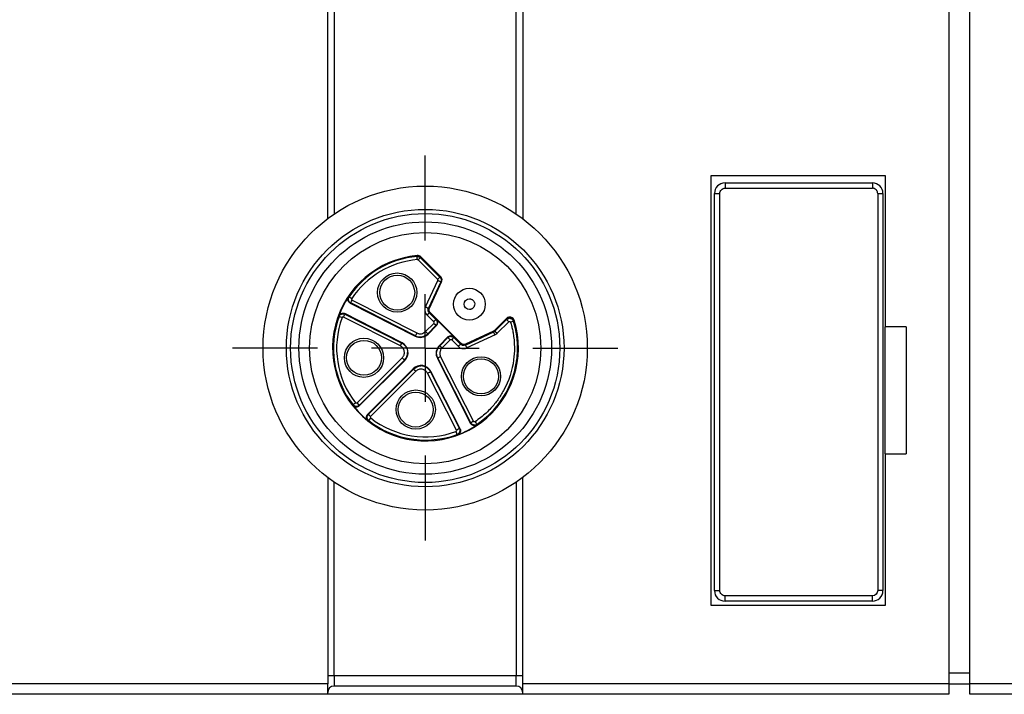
# Model space of a CAD drawing. Header units: millimetres. Extents: x 13 to 546, y 13 to 419.
# Tile 4 of 23: x 181 to 228, y 158 to 190. Entities that reach past the tile are written whole.
import ezdxf

# ---------------------------------------------------------------- set-up
doc = ezdxf.new("R2010")
doc.units = ezdxf.units.MM
doc.header["$LTSCALE"] = 2
doc.linetypes.add('SLD-Center', pattern=[19.05, 15.24, -1.27, 1.27, -1.27])
doc.layers.add('CENTER', color=40, linetype='SLD-Center')

# ---------------------------------------------------------------- blocks, each defined once
blk = doc.blocks.new('SW_CENTERMARKSYMBOL_12')
at = {"layer": 'CENTER', "color": 0}
for p, q in [((0, 5.08), (0, 9.09)), ((0, 0), (0, 2.54)), ((-5.08, 0), (-9.09, 0)), ((0, 0), (-2.54, 0)), ((0, 0), (0, -2.54)), ((0, 0), (2.54, 0)), ((5.08, 0), (9.09, 0)), ((0, -5.08), (0, -9.09))]:
    blk.add_line(p, q, dxfattribs=at)

msp = doc.modelspace()

# ---------------------------------------------------------------- linework, layer by layer
for p, q in [((224.973, 220.6), (224.973, 158.9)), ((225.973, 158.9), (225.973, 220.6)), ((195.673, 180.863), (195.673, 198.638)), ((195.973, 198.423), (195.973, 181.077)), ((204.573, 181.077), (204.573, 198.423)), ((204.873, 198.638), (204.873, 180.863)), ((213.773, 182.9), (221.973, 182.9)), ((213.773, 162.6), (213.773, 182.9)), ((221.973, 182.9), (221.973, 175.75)), ((214.423, 182.55), (214.423, 182.3)), ((214.423, 182.55), (221.373, 182.55)), ((214.423, 182.3), (221.373, 182.3)), ((221.373, 182.55), (221.373, 182.3)), ((213.923, 163.3), (213.923, 182.05)), ((213.923, 182.05), (214.173, 182.05)), ((214.173, 163.3), (214.173, 182.05)), ((221.623, 182.05), (221.623, 163.3)), ((221.623, 182.05), (221.873, 182.05)), ((221.873, 182.05), (221.873, 163.3)), ((199.889, 179.076), (199.898, 179.098)), ((199.898, 179.098), (199.896, 179.117)), ((200.859, 177.996), (199.943, 178.912)), ((200.049, 179.018), (200.965, 178.102)), ((200.057, 179.04), (200.07, 179.054)), ((201.004, 178.119), (200.07, 179.054)), ((200.29, 176.698), (200.869, 177.939)), ((200.965, 178.102), (200.991, 178.106)), ((200.991, 178.106), (201.004, 178.119)), ((201.005, 177.876), (200.426, 176.635)), ((200.469, 176.631), (201.048, 177.873)), ((201.031, 177.88), (201.005, 177.876)), ((201.048, 177.873), (201.031, 177.88)), ((196.651, 177.166), (196.683, 177.175)), ((196.826, 177.019), (199.879, 175.464)), ((196.727, 176.877), (196.758, 176.886)), ((196.727, 176.877), (199.802, 175.31)), ((199.811, 175.33), (196.758, 176.886)), ((200.426, 176.635), (200.452, 176.639)), ((200.469, 176.631), (200.452, 176.639)), ((196.207, 176.24), (196.195, 176.272)), ((199.1, 174.849), (196.417, 176.216)), ((196.485, 176.35), (196.474, 176.38)), ((199.179, 175.001), (196.474, 176.38)), ((196.485, 176.35), (199.168, 174.983)), ((200.675, 175.988), (200.36, 176.303)), ((200.492, 176.413), (200.466, 176.409)), ((200.466, 176.409), (200.781, 176.094)), ((200.505, 176.427), (200.492, 176.413)), ((200.505, 176.427), (201.963, 174.968)), ((200.781, 176.094), (200.812, 176.094)), ((201.631, 175.275), (200.812, 176.094)), ((204.107, 176.151), (203.539, 175.584)), ((203.565, 175.553), (204.11, 176.098)), ((204.107, 176.151), (204.12, 176.138)), ((204.12, 176.138), (204.11, 176.098)), ((200.287, 175.528), (200.675, 175.917)), ((200.781, 175.811), (200.393, 175.422)), ((200.407, 175.406), (200.812, 175.811)), ((200.781, 175.811), (200.812, 175.811)), ((204.216, 175.992), (203.671, 175.446)), ((204.453, 176.056), (204.443, 176.014)), ((204.47, 176.062), (204.453, 176.056)), ((222.973, 175.75), (221.973, 175.75)), ((221.973, 169.75), (221.973, 175.75)), ((222.973, 175.75), (222.973, 169.75)), ((199.802, 175.31), (199.811, 175.33)), ((200.393, 175.422), (200.407, 175.406)), ((201.348, 175.275), (200.943, 174.87)), ((201.348, 175.244), (200.959, 174.856)), ((201.348, 175.275), (201.348, 175.244)), ((201.631, 175.275), (201.631, 175.244)), ((201.631, 175.244), (201.946, 174.929)), ((203.488, 175.547), (202.168, 174.932)), ((202.172, 174.889), (203.508, 175.513)), ((203.572, 175.377), (202.235, 174.754)), ((203.496, 175.531), (203.488, 175.547)), ((203.508, 175.513), (203.496, 175.531)), ((203.539, 175.584), (203.553, 175.57)), ((203.553, 175.57), (203.565, 175.553)), ((199.168, 174.983), (199.179, 175.001)), ((200.943, 174.87), (200.959, 174.856)), ((201.454, 175.138), (201.065, 174.75)), ((201.84, 174.823), (201.525, 175.138)), ((201.946, 174.929), (201.95, 174.955)), ((201.95, 174.955), (201.963, 174.968)), ((202.176, 174.915), (202.168, 174.932)), ((202.176, 174.915), (202.172, 174.889)), ((197.06, 172.16), (199.189, 174.289)), ((200.867, 174.274), (200.847, 174.265)), ((200.847, 174.265), (202.414, 171.19)), ((202.422, 171.221), (200.867, 174.274)), ((201.001, 174.342), (202.556, 171.289)), ((197.164, 172.022), (199.311, 174.169)), ((199.295, 174.183), (197.166, 172.054)), ((199.706, 173.774), (197.559, 171.627)), ((197.591, 171.629), (199.72, 173.758)), ((199.311, 174.169), (199.295, 174.183)), ((199.72, 173.758), (199.706, 173.774)), ((199.826, 173.652), (197.697, 171.523)), ((201.753, 170.88), (200.386, 173.563)), ((200.538, 173.642), (200.52, 173.631)), ((200.52, 173.631), (201.887, 170.949)), ((201.917, 170.937), (200.538, 173.642)), ((196.866, 172.039), (196.867, 172.072)), ((197.164, 172.022), (197.166, 172.054)), ((197.591, 171.629), (197.559, 171.627)), ((197.609, 171.33), (197.576, 171.329)), ((202.422, 171.221), (202.414, 171.19)), ((202.712, 171.146), (202.703, 171.114)), ((201.809, 170.658), (201.777, 170.67)), ((201.917, 170.937), (201.887, 170.949)), ((221.973, 169.75), (221.973, 162.6)), ((221.973, 169.75), (222.973, 169.75)), ((195.673, 168.638), (195.673, 158.9)), ((195.973, 159.287), (195.973, 168.423)), ((204.573, 168.423), (204.573, 159.287)), ((204.873, 158.9), (204.873, 168.638)), ((213.923, 163.3), (214.173, 163.3)), ((221.873, 163.3), (221.623, 163.3)), ((214.423, 162.8), (214.423, 163.05)), ((221.373, 163.05), (214.423, 163.05)), ((221.373, 162.8), (214.423, 162.8)), ((221.373, 162.8), (221.373, 163.05)), ((221.973, 162.6), (213.773, 162.6)), ((225.973, 159.4), (224.973, 159.4)), ((195.673, 158.9), (154.423, 158.9)), ((195.673, 158.4), (195.673, 158.9)), ((195.973, 159.287), (195.973, 158.787)), ((195.973, 159.287), (204.573, 159.287)), ((204.573, 158.787), (204.573, 159.287)), ((224.973, 158.9), (204.873, 158.9)), ((204.873, 158.4), (204.873, 158.9)), ((224.973, 158.9), (224.973, 158.4)), ((224.973, 158.9), (225.973, 158.9)), ((236.373, 158.9), (225.973, 158.9)), ((225.973, 158.4), (225.973, 158.9)), ((204.573, 158.787), (195.973, 158.787)), ((225.973, 158.872), (224.973, 158.87)), ((195.673, 158.4), (154.423, 158.4)), ((204.873, 158.4), (195.673, 158.4)), ((224.973, 158.4), (204.873, 158.4)), ((236.373, 158.4), (225.973, 158.4))]:
    msp.add_line(p, q)
at = {"flags": 128}
msp.add_lwpolyline([(200.049, 179.018), (200.054, 179.031), (200.057, 179.04)], dxfattribs=at)
for centre, radius in [((200.273, 174.75), 7.65), ((200.273, 174.75), 6.55), ((200.273, 174.75), 6.35), ((200.273, 174.75), 5.96), ((200.273, 174.75), 5.46), ((198.952, 177.37), 0.925), ((198.952, 177.37), 0.825), ((202.359, 176.822), 0.75), ((197.383, 174.29), 0.925), ((197.383, 174.29), 0.825), ((202.907, 173.415), 0.925), ((202.907, 173.415), 0.825), ((199.827, 171.846), 0.925), ((199.827, 171.846), 0.825)]:
    msp.add_circle(centre, radius)
for centre, radius, start, end in [((214.423, 182.05), 0.5, 90, 180), ((221.373, 182.05), 0.5, 360, 90), ((200.287, 174.75), 4.384, 95.1171, 17.4119), ((200.287, 174.75), 4.344, 95.2558, 146.0626), ((200.287, 174.75), 4.194, 95.2558, 146.0626), ((200.287, 174.75), 4.365, 146.3959, 159.6041), ((200.287, 174.75), 4.344, 159.9374, 218.0626), ((200.287, 174.75), 4.194, 159.9374, 218.0626), ((200.67, 175.952), 0.2, 315.0016, 44.9984), ((200.287, 174.75), 4.344, 303.9374, 16.9207), ((200.039, 175.775), 0.521, 243, 315), ((201.489, 175.133), 0.2, 45.0016, 134.9984), ((198.943, 174.537), 0.521, 315, 63), ((201.312, 174.502), 0.521, 135, 207), ((200.074, 173.406), 0.521, 27, 135), ((200.287, 174.75), 4.365, 218.3959, 231.6041), ((200.287, 174.75), 4.194, 231.9374, 290.0626), ((200.287, 174.75), 4.344, 231.9374, 290.0626), ((200.287, 174.75), 4.365, 290.3959, 303.6041), ((214.423, 163.3), 0.5, 180, 270), ((221.373, 163.3), 0.5, 270, 0), ((195.973, 158.487), 0.3, 90, 180), ((204.573, 158.487), 0.3, 0, 90)]:
    msp.add_arc(centre, radius, start, end)
for points, knots in [([(214.173, 182.05), (214.173, 182.117), (214.2, 182.18), (214.293, 182.274), (214.357, 182.3), (214.423, 182.3)], [0, 0, 0, 0, 0.5, 0.5, 1, 1, 1, 1]), ([(221.623, 182.05), (221.622, 182.066), (221.62, 182.099), (221.6, 182.162), (221.555, 182.232), (221.485, 182.277), (221.422, 182.297), (221.39, 182.299), (221.373, 182.3)], [0, 0, 0, 0, 0.12377, 0.250586, 0.499971, 0.749356, 0.87477, 1, 1, 1, 1]), ([(199.903, 178.927), (199.899, 178.965), (199.896, 179.004), (199.891, 179.059), (199.889, 179.076), (199.889, 179.076)], [0, 0, 0, 0, 0.5, 0.5, 1, 1, 1, 1]), ([(199.943, 178.912), (199.975, 178.944), (200.029, 178.998), (200.049, 179.018), (200.049, 179.018)], [0, 0, 0, 0, 0.571429, 1, 1, 1, 1]), ([(200.859, 177.996), (200.887, 178.023), (200.914, 178.051), (200.954, 178.09), (200.965, 178.102), (200.965, 178.102)], [0, 0, 0, 0, 0.5, 0.5, 1, 1, 1, 1]), ([(200.869, 177.939), (200.872, 177.946), (200.876, 177.959), (200.872, 177.98), (200.864, 177.99), (200.859, 177.996)], [0, 0, 0, 0, 0.343523, 0.656368, 1, 1, 1, 1]), ([(201.005, 177.876), (201.005, 177.876), (200.99, 177.883), (200.94, 177.906), (200.905, 177.923), (200.869, 177.939)], [0, 0, 0, 0, 0.5, 0.5, 1, 1, 1, 1]), ([(201.048, 177.873), (201.064, 177.907), (201.08, 177.998), (201.04, 178.084), (201.004, 178.119)], [-0.610856, -0.610856, -0.610856, -0.610856, -0.087265, 0.610856, 0.610856, 0.610856, 0.610856]), ([(196.727, 176.877), (196.677, 176.903), (196.639, 176.951), (196.61, 177.059), (196.62, 177.119), (196.651, 177.166)], [0, 0, 0, 0, 0.5, 0.5, 1, 1, 1, 1]), ([(196.683, 177.175), (196.683, 177.175), (196.697, 177.166), (196.743, 177.135), (196.775, 177.113), (196.808, 177.092)], [0, 0, 0, 0, 0.5, 0.5, 1, 1, 1, 1]), ([(196.758, 176.886), (196.758, 176.886), (196.771, 176.91), (196.806, 176.979), (196.826, 177.019)], [0, 0, 0, 0, 0.428571, 1, 1, 1, 1]), ([(196.808, 177.092), (196.804, 177.085), (196.798, 177.073), (196.8, 177.051), (196.808, 177.031), (196.82, 177.023), (196.826, 177.019)], [0, 0, 0, 0, 0.249491, 0.499578, 0.745643, 1, 1, 1, 1]), ([(202.359, 176.572), (202.221, 176.572), (202.109, 176.684), (202.109, 176.96), (202.221, 177.072), (202.359, 177.072)], [0, 0, 0, 0, 0.5, 0.5, 1, 1, 1, 1]), ([(202.359, 177.072), (202.374, 177.071), (202.404, 177.07), (202.447, 177.057), (202.488, 177.038), (202.524, 177.011), (202.555, 176.979), (202.58, 176.941), (202.607, 176.878), (202.615, 176.782), (202.578, 176.687), (202.526, 176.634), (202.49, 176.607), (202.45, 176.587), (202.408, 176.574), (202.374, 176.573), (202.359, 176.572)], [0, 0, 0, 0, 0.057235, 0.114469, 0.171699, 0.228923, 0.286139, 0.343347, 0.400543, 0.549684, 0.699148, 0.773248, 0.831863, 0.871543, 0.941692, 1, 1, 1, 1]), ([(200.29, 176.698), (200.265, 176.643), (200.239, 176.497), (200.303, 176.36), (200.36, 176.303)], [-0.610856, -0.610856, -0.610856, -0.610856, -0.087265, 0.610856, 0.610856, 0.610856, 0.610856]), ([(200.29, 176.698), (200.326, 176.682), (200.361, 176.665), (200.412, 176.642), (200.426, 176.635), (200.426, 176.635)], [0, 0, 0, 0, 0.5, 0.5, 1, 1, 1, 1]), ([(200.466, 176.409), (200.433, 176.442), (200.397, 176.52), (200.412, 176.603), (200.426, 176.635)], [-0.610856, -0.610856, -0.610856, -0.610856, 0.087265, 0.610856, 0.610856, 0.610856, 0.610856]), ([(200.452, 176.639), (200.433, 176.597), (200.425, 176.511), (200.467, 176.438), (200.492, 176.413)], [-0.610856, -0.610856, -0.610856, -0.610856, 0.087265, 0.610856, 0.610856, 0.610856, 0.610856]), ([(200.505, 176.427), (200.483, 176.449), (200.445, 176.515), (200.451, 176.593), (200.469, 176.631)], [-0.610856, -0.610856, -0.610856, -0.610856, -0.087265, 0.610856, 0.610856, 0.610856, 0.610856]), ([(196.195, 176.272), (196.215, 176.325), (196.258, 176.368), (196.362, 176.408), (196.423, 176.406), (196.474, 176.38)], [0, 0, 0, 0, 0.5, 0.5, 1, 1, 1, 1]), ([(196.348, 176.189), (196.311, 176.202), (196.274, 176.216), (196.222, 176.235), (196.207, 176.24), (196.207, 176.24)], [0, 0, 0, 0, 0.5, 0.5, 1, 1, 1, 1]), ([(196.417, 176.216), (196.438, 176.256), (196.473, 176.325), (196.485, 176.35), (196.485, 176.35)], [0, 0, 0, 0, 0.571429, 1, 1, 1, 1]), ([(200.466, 176.409), (200.466, 176.409), (200.455, 176.397), (200.415, 176.358), (200.388, 176.33), (200.36, 176.303)], [0, 0, 0, 0, 0.5, 0.5, 1, 1, 1, 1]), ([(200.675, 175.988), (200.703, 176.015), (200.731, 176.043), (200.77, 176.082), (200.781, 176.094), (200.781, 176.094)], [0, 0, 0, 0, 0.5, 0.5, 1, 1, 1, 1]), ([(204.47, 176.062), (204.461, 176.093), (204.422, 176.159), (204.326, 176.216), (204.206, 176.218), (204.137, 176.182), (204.107, 176.151)], [-0.04115643, -0.04115643, -0.04115643, -0.04115643, -0.0323372, -0.02057822, -0.01175898, 0, 0, 0, 0]), ([(204.11, 176.098), (204.138, 176.125), (204.201, 176.159), (204.312, 176.157), (204.4, 176.104), (204.434, 176.043), (204.443, 176.014)], [0, 0, 0, 0, 0.285714, 0.5, 0.785714, 1, 1, 1, 1]), ([(204.11, 176.098), (204.11, 176.098), (204.13, 176.078), (204.185, 176.023), (204.216, 175.992)], [0, 0, 0, 0, 0.428571, 1, 1, 1, 1]), ([(204.453, 176.056), (204.447, 176.071), (204.436, 176.099), (204.408, 176.136), (204.373, 176.165), (204.332, 176.186), (204.287, 176.197), (204.241, 176.197), (204.197, 176.187), (204.155, 176.168), (204.132, 176.148), (204.12, 176.138)], [0, 0, 0, 0, 0.1111836, 0.2223062, 0.3333659, 0.4444587, 0.555539, 0.6667112, 0.7778172, 0.8889201, 1, 1, 1, 1]), ([(200.675, 175.988), (200.683, 175.98), (200.695, 175.955), (200.686, 175.928), (200.675, 175.917)], [-0.785395, -0.785395, -0.785395, -0.785395, -0.112206, 0.785384, 0.785384, 0.785384, 0.785384]), ([(200.675, 175.917), (200.707, 175.885), (200.762, 175.831), (200.781, 175.811), (200.781, 175.811)], [-0.0006196, -0.0006196, -0.0006196, -0.0006196, 0.5708075, 0.999379, 0.999379, 0.999379, 0.999379]), ([(204.3, 175.971), (204.319, 175.905), (204.357, 175.772), (204.402, 175.57), (204.444, 175.333), (204.474, 175.06), (204.488, 174.67), (204.437, 173.875), (204.162, 173.031), (203.71, 172.307), (203.424, 171.957), (203.073, 171.599), (202.807, 171.402), (202.629, 171.271)], [0, 0, 0, 0, 0.038755, 0.077505, 0.11625, 0.174279, 0.232267, 0.335292, 0.621796, 0.718149, 0.814489, 0.875734, 1, 1, 1, 1]), ([(204.216, 175.992), (204.222, 175.997), (204.236, 176.006), (204.265, 176.008), (204.289, 175.993), (204.297, 175.978), (204.3, 175.971)], [0, 0, 0, 0, 0.00220798, 0.00515195, 0.00809592, 0.0103039, 0.0103039, 0.0103039, 0.0103039]), ([(204.443, 176.014), (204.443, 176.014), (204.427, 176.01), (204.374, 175.994), (204.337, 175.982), (204.3, 175.971)], [0, 0, 0, 0, 0.5, 0.5, 1, 1, 1, 1]), ([(199.879, 175.464), (199.859, 175.424), (199.824, 175.355), (199.811, 175.33), (199.811, 175.33)], [0, 0, 0, 0, 0.571429, 1, 1, 1, 1]), ([(199.811, 175.33), (199.891, 175.289), (200.105, 175.245), (200.308, 175.337), (200.393, 175.422)], [-0.628319, -0.628319, -0.628319, -0.628319, -0.08976, 0.628319, 0.628319, 0.628319, 0.628319]), ([(199.879, 175.464), (199.896, 175.456), (199.93, 175.441), (199.983, 175.428), (200.038, 175.424), (200.111, 175.43), (200.202, 175.457), (200.258, 175.504), (200.287, 175.528)], [0, 0, 0, 0, 0.126661, 0.250208, 0.373839, 0.500747, 0.750412, 1, 1, 1, 1]), ([(200.287, 175.528), (200.314, 175.5), (200.342, 175.473), (200.381, 175.434), (200.392, 175.422), (200.393, 175.422)], [0, 0, 0, 0, 0.5, 0.5, 1, 1, 1, 1]), ([(201.348, 175.244), (201.348, 175.244), (201.368, 175.225), (201.422, 175.17), (201.454, 175.138)], [-0.0006204, -0.0006204, -0.0006204, -0.0006204, 0.4279511, 0.9993785, 0.9993785, 0.9993785, 0.9993785]), ([(201.454, 175.138), (201.462, 175.146), (201.487, 175.158), (201.514, 175.149), (201.525, 175.138)], [-0.785384, -0.785384, -0.785384, -0.785384, -0.112192, 0.785395, 0.785395, 0.785395, 0.785395]), ([(201.631, 175.244), (201.631, 175.244), (201.619, 175.233), (201.58, 175.194), (201.552, 175.166), (201.525, 175.138)], [0, 0, 0, 0, 0.5, 0.5, 1, 1, 1, 1]), ([(203.572, 175.377), (203.555, 175.412), (203.539, 175.447), (203.515, 175.498), (203.508, 175.512), (203.508, 175.513)], [0, 0, 0, 0, 0.5, 0.5, 1, 1, 1, 1]), ([(203.565, 175.553), (203.565, 175.552), (203.577, 175.541), (203.616, 175.502), (203.643, 175.474), (203.671, 175.446)], [0, 0, 0, 0, 0.5, 0.5, 1, 1, 1, 1]), ([(203.671, 175.446), (203.656, 175.433), (203.626, 175.405), (203.59, 175.386), (203.572, 175.377)], [0, 0, 0, 0, 0.499998, 1, 1, 1, 1]), ([(199.1, 174.849), (199.118, 174.884), (199.135, 174.919), (199.161, 174.968), (199.168, 174.983), (199.168, 174.983)], [0, 0, 0, 0, 0.5, 0.5, 1, 1, 1, 1]), ([(199.189, 174.289), (199.201, 174.302), (199.226, 174.329), (199.254, 174.377), (199.279, 174.436), (199.294, 174.509), (199.29, 174.592), (199.268, 174.672), (199.227, 174.744), (199.171, 174.807), (199.124, 174.835), (199.1, 174.849)], [0, 0, 0, 0, 0.082256, 0.164975, 0.250202, 0.37433, 0.499941, 0.623767, 0.750087, 0.874521, 1, 1, 1, 1]), ([(199.168, 174.983), (199.25, 174.941), (199.32, 174.877), (199.416, 174.72), (199.442, 174.629), (199.442, 174.537)], [0, 0, 0, 0, 0.5, 0.5, 1, 1, 1, 1]), ([(200.867, 174.274), (200.819, 174.368), (200.802, 174.476), (200.835, 174.683), (200.885, 174.781), (200.959, 174.856)], [0, 0, 0, 0, 0.5, 0.5, 1, 1, 1, 1]), ([(200.959, 174.856), (200.959, 174.856), (200.971, 174.844), (201.01, 174.805), (201.037, 174.777), (201.065, 174.75)], [0, 0, 0, 0, 0.5, 0.5, 1, 1, 1, 1]), ([(201.065, 174.75), (201.053, 174.736), (201.028, 174.709), (200.999, 174.662), (200.978, 174.611), (200.961, 174.54), (200.958, 174.445), (200.987, 174.377), (201.001, 174.342)], [0, 0, 0, 0, 0.125577, 0.248782, 0.37277, 0.500638, 0.749004, 1, 1, 1, 1]), ([(201.84, 174.823), (201.867, 174.851), (201.895, 174.878), (201.934, 174.918), (201.946, 174.929), (201.946, 174.929)], [0, 0, 0, 0, 0.5, 0.5, 1, 1, 1, 1]), ([(201.84, 174.823), (201.883, 174.78), (202.011, 174.706), (202.161, 174.719), (202.235, 174.754)], [-0.610856, -0.610856, -0.610856, -0.610856, -0.087261, 0.610863, 0.610863, 0.610863, 0.610863]), ([(202.172, 174.889), (202.13, 174.87), (202.044, 174.862), (201.97, 174.905), (201.946, 174.929)], [-0.610856, -0.610856, -0.610856, -0.610856, 0.087262, 0.610857, 0.610857, 0.610857, 0.610857]), ([(201.95, 174.955), (201.983, 174.922), (202.062, 174.886), (202.145, 174.901), (202.176, 174.915)], [-0.610856, -0.610856, -0.610856, -0.610856, 0.087265, 0.610856, 0.610856, 0.610856, 0.610856]), ([(202.168, 174.932), (202.14, 174.919), (202.064, 174.905), (201.993, 174.938), (201.963, 174.968)], [-0.610856, -0.610856, -0.610856, -0.610856, -0.087265, 0.610856, 0.610856, 0.610856, 0.610856]), ([(202.172, 174.889), (202.172, 174.889), (202.179, 174.875), (202.202, 174.824), (202.219, 174.789), (202.235, 174.754)], [0, 0, 0, 0, 0.5, 0.5, 1, 1, 1, 1]), ([(199.189, 174.289), (199.22, 174.257), (199.275, 174.203), (199.295, 174.183), (199.295, 174.183)], [0, 0, 0, 0, 0.571429, 1, 1, 1, 1]), ([(201.001, 174.342), (200.966, 174.325), (200.931, 174.307), (200.882, 174.282), (200.867, 174.274), (200.867, 174.274)], [0, 0, 0, 0, 0.5, 0.5, 1, 1, 1, 1]), ([(199.826, 173.652), (199.798, 173.679), (199.771, 173.707), (199.731, 173.746), (199.72, 173.758), (199.72, 173.758)], [0, 0, 0, 0, 0.5, 0.5, 1, 1, 1, 1]), ([(200.52, 173.631), (200.478, 173.713), (200.414, 173.783), (200.257, 173.879), (200.166, 173.905), (200.074, 173.904)], [0, 0, 0, 0, 0.5, 0.5, 1, 1, 1, 1]), ([(200.386, 173.563), (200.377, 173.579), (200.359, 173.611), (200.323, 173.652), (200.275, 173.694), (200.21, 173.731), (200.13, 173.753), (200.047, 173.757), (199.965, 173.74), (199.888, 173.706), (199.847, 173.67), (199.826, 173.652)], [0, 0, 0, 0, 0.082882, 0.165581, 0.250144, 0.373526, 0.50029, 0.623036, 0.750029, 0.875255, 1, 1, 1, 1]), ([(200.386, 173.563), (200.426, 173.583), (200.495, 173.618), (200.52, 173.631), (200.52, 173.631)], [0, 0, 0, 0, 0.571429, 1, 1, 1, 1]), ([(197.164, 172.022), (197.124, 171.982), (197.067, 171.96), (196.955, 171.967), (196.901, 171.994), (196.866, 172.039)], [0, 0, 0, 0, 0.5, 0.5, 1, 1, 1, 1]), ([(196.867, 172.072), (196.867, 172.072), (196.88, 172.082), (196.924, 172.116), (196.954, 172.14), (196.985, 172.165)], [0, 0, 0, 0, 0.5, 0.5, 1, 1, 1, 1]), ([(197.06, 172.16), (197.088, 172.132), (197.115, 172.105), (197.154, 172.066), (197.166, 172.054), (197.166, 172.054)], [0, 0, 0, 0, 0.5, 0.5, 1, 1, 1, 1]), ([(197.576, 171.329), (197.531, 171.364), (197.504, 171.418), (197.497, 171.53), (197.519, 171.587), (197.559, 171.627)], [0, 0, 0, 0, 0.5, 0.5, 1, 1, 1, 1]), ([(197.697, 171.523), (197.665, 171.555), (197.611, 171.609), (197.591, 171.629), (197.591, 171.629)], [0, 0, 0, 0, 0.571429, 1, 1, 1, 1]), ([(197.702, 171.448), (197.677, 171.417), (197.653, 171.387), (197.619, 171.343), (197.609, 171.33), (197.609, 171.33)], [0, 0, 0, 0, 0.5, 0.5, 1, 1, 1, 1]), ([(202.703, 171.114), (202.656, 171.083), (202.596, 171.073), (202.488, 171.102), (202.44, 171.14), (202.414, 171.19)], [0, 0, 0, 0, 0.5, 0.5, 1, 1, 1, 1]), ([(202.556, 171.289), (202.516, 171.269), (202.447, 171.234), (202.423, 171.221), (202.422, 171.221)], [0, 0, 0, 0, 0.571429, 1, 1, 1, 1]), ([(202.629, 171.271), (202.65, 171.238), (202.672, 171.206), (202.703, 171.16), (202.712, 171.146), (202.712, 171.146)], [0, 0, 0, 0, 0.5, 0.5, 1, 1, 1, 1]), ([(201.726, 170.811), (201.732, 170.814), (201.745, 170.82), (201.756, 170.839), (201.761, 170.86), (201.756, 170.874), (201.753, 170.88)], [0, 0, 0, 0, 0.249488, 0.499566, 0.74564, 1, 1, 1, 1]), ([(201.777, 170.67), (201.777, 170.67), (201.772, 170.685), (201.753, 170.737), (201.739, 170.774), (201.726, 170.811)], [0, 0, 0, 0, 0.5, 0.5, 1, 1, 1, 1]), ([(201.887, 170.949), (201.887, 170.948), (201.862, 170.936), (201.793, 170.901), (201.753, 170.88)], [0, 0, 0, 0, 0.428571, 1, 1, 1, 1]), ([(201.917, 170.937), (201.943, 170.886), (201.945, 170.825), (201.905, 170.721), (201.862, 170.678), (201.809, 170.658)], [0, 0, 0, 0, 0.5, 0.5, 1, 1, 1, 1]), ([(214.423, 163.05), (214.357, 163.05), (214.293, 163.077), (214.2, 163.17), (214.173, 163.234), (214.173, 163.3)], [0, 0, 0, 0, 0.5, 0.5, 1, 1, 1, 1]), ([(195.673, 159.287), (195.673, 159.287), (195.681, 159.287), (195.709, 159.287), (195.73, 159.287), (195.782, 159.287), (195.817, 159.287), (195.893, 159.287), (195.935, 159.287), (195.973, 159.287)], [-0.09917857, -0.09917857, -0.09917857, -0.09917857, -0.08793932, -0.08793932, -0.07670007, -0.07670007, -0.06296753, -0.06296753, -0.04923499, -0.04923499, -0.04923499, -0.04923499]), ([(204.573, 159.287), (204.612, 159.287), (204.653, 159.287), (204.729, 159.287), (204.765, 159.287), (204.816, 159.287), (204.837, 159.287), (204.866, 159.287), (204.873, 159.287), (204.873, 159.287)], [0.04923499, 0.04923499, 0.04923499, 0.04923499, 0.06296753, 0.06296753, 0.07670007, 0.07670007, 0.08793932, 0.08793932, 0.09917857, 0.09917857, 0.09917857, 0.09917857])]:
    msp.add_open_spline(points, degree=3, knots=knots)
for points in [[(199.889, 179.076), (199.947, 179.081), (200.008, 179.059), (200.049, 179.018)], [(200.07, 179.054), (200.025, 179.099), (199.96, 179.122), (199.896, 179.117)], [(200.057, 179.04), (200.016, 179.082), (199.956, 179.103), (199.898, 179.098)], [(199.903, 178.927), (199.918, 178.928), (199.933, 178.922), (199.943, 178.912)], [(200.965, 178.102), (201.002, 178.065), (201.024, 178.013), (201.024, 177.96)], [(200.991, 178.106), (201.028, 178.069), (201.05, 178.017), (201.05, 177.965)], [(201.024, 177.96), (201.024, 177.931), (201.017, 177.902), (201.005, 177.876)], [(201.031, 177.88), (201.043, 177.907), (201.05, 177.936), (201.05, 177.965)], [(196.758, 176.886), (196.708, 176.911), (196.631, 177.007), (196.652, 177.129), (196.683, 177.175)], [(196.207, 176.24), (196.226, 176.293), (196.312, 176.381), (196.435, 176.376), (196.485, 176.35)], [(196.348, 176.189), (196.353, 176.202), (196.374, 176.224), (196.405, 176.223), (196.417, 176.216)], [(200.781, 176.094), (200.818, 176.057), (200.84, 176.005), (200.84, 175.952)], [(200.84, 175.952), (200.84, 175.9), (200.818, 175.848), (200.781, 175.811)], [(201.489, 175.303), (201.437, 175.303), (201.385, 175.281), (201.348, 175.244)], [(201.489, 175.303), (201.542, 175.303), (201.594, 175.281), (201.631, 175.244)], [(203.539, 175.584), (203.525, 175.569), (203.507, 175.556), (203.488, 175.547)], [(203.496, 175.531), (203.517, 175.54), (203.536, 175.554), (203.553, 175.57)], [(203.565, 175.553), (203.549, 175.536), (203.529, 175.523), (203.508, 175.513)], [(199.295, 174.183), (199.388, 174.276), (199.441, 174.406), (199.441, 174.537)], [(199.72, 173.758), (199.813, 173.851), (199.943, 173.905), (200.074, 173.905)], [(197.166, 172.054), (197.126, 172.014), (197.011, 171.971), (196.902, 172.028), (196.867, 172.072)], [(197.06, 172.16), (197.05, 172.15), (197.021, 172.139), (196.994, 172.153), (196.985, 172.165)], [(197.609, 171.33), (197.565, 171.365), (197.508, 171.474), (197.551, 171.589), (197.591, 171.629)], [(197.702, 171.448), (197.69, 171.457), (197.676, 171.484), (197.687, 171.513), (197.697, 171.523)], [(202.712, 171.146), (202.666, 171.115), (202.544, 171.094), (202.448, 171.171), (202.422, 171.221)], [(202.629, 171.271), (202.617, 171.263), (202.587, 171.258), (202.563, 171.277), (202.556, 171.289)], [(201.887, 170.949), (201.913, 170.898), (201.918, 170.775), (201.83, 170.689), (201.777, 170.67)], [(221.623, 163.3), (221.623, 163.162), (221.511, 163.05), (221.373, 163.05)]]:
    msp.add_open_spline(points, degree=3)

# ---------------------------------------------------------------- block references
at = {"layer": 'CENTER'}
msp.add_blockref('SW_CENTERMARKSYMBOL_12', (200.273, 174.75), dxfattribs=at)

doc.saveas('drawing.dxf')
